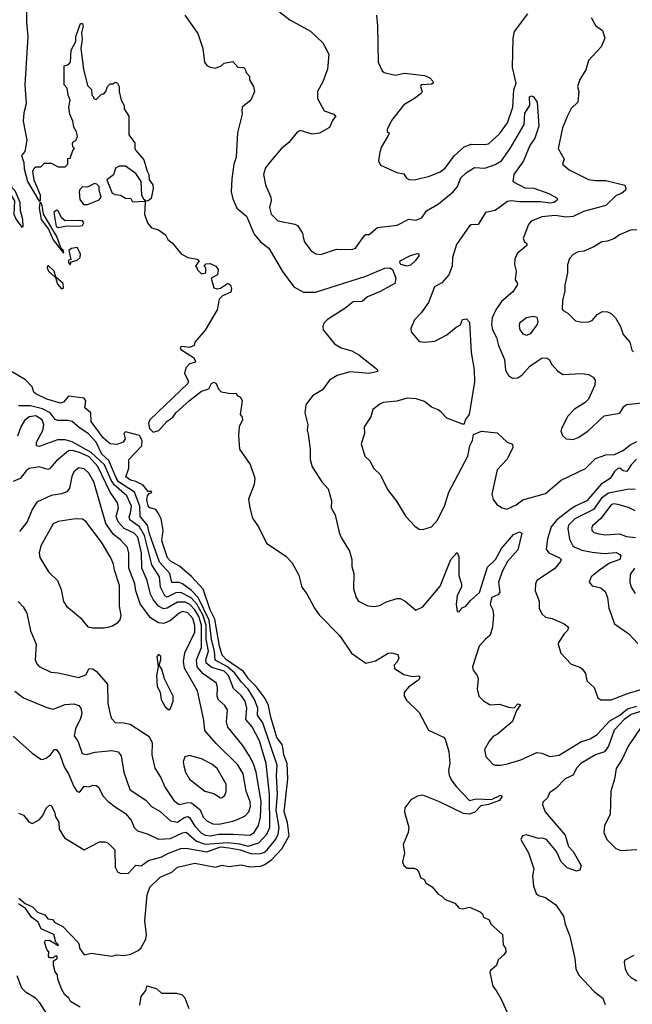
# Model space of a CAD drawing. Extents: x 1268547 to 1425625, y 515768 to 616754.
# Tile 60 of 256: x 1332532 to 1336078, y 544200 to 549902. Entities that reach past the tile are written whole.
import ezdxf

# ---------------------------------------------------------------- set-up
doc = ezdxf.new("R2010")
doc.units = 0

msp = doc.modelspace()

# ---------------------------------------------------------------- linework, layer by layer
at = {"layer": '0CON10XD'}
for points in [[(1332570.9, 549985), (1332570.7, 549885), (1332580.2, 549805), (1332561.6, 549525), (1332570.5, 549415), (1332556.7, 549363.3), (1332552.7, 549315), (1332573.1, 549205), (1332561.2, 549138.8), (1332541.9, 549115), (1332556.8, 549075), (1332557.4, 549037.4), (1332576.9, 548965), (1332645, 548850), (1332652.5, 548857.5), (1332652, 548885), (1332615, 548972.5), (1332608, 549025), (1332615, 549042.5), (1332625, 549050), (1332655, 549050), (1332675, 549070), (1332715, 549070), (1332755, 549050), (1332795, 549050), (1332810, 549065), (1332811.7, 549098.3), (1332825, 549100), (1332840, 549145), (1332850, 549155), (1332840, 549165), (1332837.5, 549185), (1332842.5, 549195), (1332858, 549202), (1332866.2, 549225), (1332861.7, 549251.7), (1332845, 549280), (1332840, 549315), (1332822.5, 549355), (1332817.5, 549395), (1332823.8, 549435), (1332812.5, 549465), (1332807.5, 549505), (1332790, 549525), (1332790, 549635), (1332815, 549642.5), (1332826.7, 549655), (1332830, 549725), (1332857.5, 549775), (1332856.7, 549805), (1332885, 549880), (1332895, 549880), (1332898.8, 549865), (1332890, 549825), (1332893.6, 549786.4), (1332886, 549735), (1332901.2, 549615), (1332925, 549520), (1332947, 549497), (1332950, 549465), (1332960, 549455), (1332960, 549445), (1332975, 549440), (1333005, 549470), (1333018.3, 549471.7), (1333030, 549485), (1333040, 549515), (1333055, 549530), (1333075, 549530), (1333085, 549540), (1333097.5, 549535), (1333107.5, 549515), (1333107.5, 549485), (1333120, 549435), (1333137.5, 549405), (1333137.5, 549385), (1333163, 549343), (1333164.4, 549235), (1333198.7, 549188.7), (1333198.8, 549155), (1333204, 549145), (1333251.2, 549091.2), (1333269.2, 549025), (1333279.4, 549005), (1333280.8, 548975), (1333302.5, 548945), (1333303.8, 548925), (1333293.8, 548866.2), (1333275, 548852.5), (1333260, 548850), (1333258.3, 548841.7), (1333253.8, 548775), (1333271.2, 548725), (1333295, 548696), (1333335, 548684.2), (1333376, 548655), (1333389.3, 548629.3), (1333415, 548610), (1333466.2, 548546.2), (1333505, 548523.8), (1333560, 548515), (1333570, 548505), (1333550, 548475), (1333558.3, 548468.3), (1333560, 548455), (1333585, 548430), (1333610, 548435), (1333610, 548465), (1333600, 548475), (1333611.7, 548488.3), (1333635, 548490), (1333666.7, 548475), (1333681.2, 548455), (1333676.7, 548425), (1333640, 548405), (1333655, 548350), (1333675, 548342.5), (1333695, 548347.5), (1333735, 548373.3), (1333743, 548373), (1333752.5, 548365), (1333758.8, 548345), (1333755, 548323.8), (1333706.4, 548303.6), (1333685.9, 548284.1), (1333675, 548220.8), (1333605.4, 548104.6), (1333546.7, 548035), (1333542.5, 548015), (1333515, 548002.9), (1333475, 548010), (1333461.2, 548005), (1333465, 547992.9), (1333538.8, 547945), (1333550, 547925), (1333543.6, 547916.4), (1333515, 547908.8), (1333493.3, 547885), (1333486.4, 547853.6), (1333508.6, 547808.6), (1333505.6, 547795), (1333286.2, 547583.8), (1333277.6, 547565), (1333283.8, 547533.8), (1333305, 547514.1), (1333337.3, 547522.7), (1333384.7, 547575.3), (1333419.1, 547600.9), (1333436.6, 547625), (1333515, 547696.9), (1333585, 547750.9), (1333626.4, 547763.6), (1333641.9, 547795), (1333655, 547802.9), (1333670, 547795), (1333682.5, 547762.5), (1333697.5, 547747.5), (1333755, 547737.5), (1333785, 547740), (1333790, 547725), (1333810, 547715), (1333820, 547695), (1333807.5, 547615), (1333819.5, 547599.5), (1333821.2, 547585), (1333802.9, 547545), (1333798.8, 547495), (1333804.2, 547415), (1333866.8, 547326.8), (1333893.1, 547246.9), (1333889.7, 547210.3), (1333855.6, 547125), (1333863.5, 547075), (1333880, 547015), (1333914, 546965), (1333960, 546870), (1334072.9, 546795), (1334108, 546758), (1334147.8, 546685), (1334165.4, 546615.4), (1334195, 546578), (1334237.9, 546495), (1334266.1, 546456.1), (1334385, 546334.4), (1334453.3, 546233.3), (1334535.7, 546175.7), (1334590.9, 546189.1), (1334665, 546233.8), (1334685, 546236), (1334720, 546225), (1334726.5, 546205), (1334717, 546183), (1334700, 546165), (1334701.2, 546145), (1334755, 546110.4), (1334805, 546099.4), (1334842.5, 546102.5), (1334847, 546097), (1334846.7, 546085), (1334837.5, 546075), (1334783.2, 546036.8), (1334758.1, 546005), (1334758.1, 545985), (1334770.9, 545960.9), (1334845, 545890.8), (1334897.9, 545787.9), (1334985, 545747.1), (1334995.6, 545735.6), (1335016.3, 545663.7), (1335021.5, 545595), (1335013.8, 545555), (1335017.7, 545527.7), (1335033.1, 545495), (1335059.8, 545459.8), (1335135, 545381.2), (1335175, 545390.4), (1335263.4, 545386.6), (1335315, 545410.6), (1335325.6, 545405), (1335308.6, 545381.4), (1335245, 545356.4), (1335200.5, 545349.5), (1335166.7, 545313.3), (1335135, 545301.2), (1335101.4, 545305), (1334961.8, 545371.8), (1334865, 545410.6), (1334834.7, 545405.3), (1334795.4, 545384.6), (1334761.4, 545338.6), (1334759.6, 545315), (1334784.4, 545225), (1334780, 545195), (1334752.1, 545125), (1334760, 545075), (1334748.6, 545025), (1334755.7, 545005), (1334775, 544989.4), (1334815, 544988.8), (1334830, 544980), (1334843.3, 544965), (1334852.5, 544935), (1334873, 544923), (1334885, 544902.5), (1334919.7, 544879.7), (1334955, 544837.5), (1334976.4, 544826.4), (1334995, 544807.5), (1335050, 544785), (1335075, 544757.5), (1335095, 544752.5), (1335135, 544762.5), (1335196.7, 544735), (1335210, 544725), (1335217.5, 544705), (1335249.3, 544689.3), (1335260, 544665), (1335326.7, 544605), (1335330, 544545), (1335343.3, 544525), (1335346.7, 544505), (1335335, 544486.7), (1335301.7, 544458.3), (1335291.2, 544425), (1335256.2, 544395), (1335254.2, 544385), (1335270, 544305), (1335290.9, 544280.9), (1335319.8, 544229.8), (1335359.1, 544139.1)], [(1333488.3, 549928.3), (1333562.4, 549822.4), (1333592.5, 549735), (1333602, 549655), (1333615, 549636.7), (1333635, 549626.2), (1333665, 549622), (1333697.5, 549635), (1333715, 549650), (1333765, 549660), (1333795, 549627.5), (1333827.5, 549625), (1333837.5, 549615), (1333842.5, 549595), (1333862.5, 549575), (1333863, 549553), (1333885.8, 549515.8), (1333892, 549485), (1333869.2, 549435), (1333819.2, 549395), (1333817.1, 549375), (1333819.2, 549355), (1333792.7, 549247.3), (1333784.2, 549105), (1333772.5, 549065), (1333760.5, 548979.5), (1333755.8, 548905), (1333765.7, 548865), (1333789.7, 548809.7), (1333845, 548763.3), (1333889.5, 548659.5), (1333926.7, 548615), (1333975, 548578.8), (1334054.2, 548444.2), (1334118.8, 548355), (1334175, 548324), (1334245, 548324.5), (1334535, 548417), (1334645, 548463.4), (1334675, 548465.2), (1334689.6, 548455), (1334709.6, 548405), (1334704.3, 548375), (1334614.6, 548325), (1334545, 548296.4), (1334515, 548270.8), (1334462.5, 548267.5), (1334415, 548228.5), (1334312.9, 548165), (1334292.2, 548145), (1334286.5, 548125), (1334289.4, 548105), (1334354.5, 548024.5), (1334392.2, 548002.2), (1334454, 547985), (1334495, 547960.6), (1334595, 547882.9), (1334602.9, 547875), (1334602.5, 547865), (1334555, 547852.6), (1334445, 547861.8), (1334369.2, 547840.8), (1334324.7, 547815.3), (1334285, 547758), (1334226.6, 547723.4), (1334188.3, 547671.7), (1334182.5, 547625), (1334200, 547555), (1334195.7, 547525), (1334201.5, 547501.5), (1334214.2, 547415), (1334214.3, 547355), (1334225, 547312.5), (1334280, 547225), (1334317.5, 547185), (1334337.1, 547115), (1334334.3, 547074.3), (1334358.8, 547035), (1334381.7, 546931.7), (1334393, 546903), (1334442, 546825), (1334454, 546775), (1334453.8, 546735), (1334465.6, 546695), (1334464.1, 546605.9), (1334480.6, 546555), (1334494, 546534), (1334547.6, 546507.6), (1334586.6, 546503.4), (1334615, 546508.9), (1334655, 546530), (1334715, 546549.2), (1334735, 546550), (1334763.8, 546535), (1334825, 546482.5), (1334865, 546502.5), (1334965, 546622.5), (1335027.8, 546775), (1335065, 546816.7), (1335073.2, 546793.2), (1335073.6, 546683.6), (1335090, 546635), (1335090, 546615), (1335065, 546567.5), (1335058, 546515), (1335063.3, 546475), (1335075, 546472.5), (1335093.8, 546496.2), (1335115, 546506.7), (1335141.1, 546538.9), (1335193.9, 546585), (1335239.1, 546730.9), (1335285.8, 546775), (1335321.3, 546838.7), (1335389.5, 546920.5), (1335425, 546935.7), (1335438, 546928), (1335415, 546832), (1335356.1, 546763.9), (1335323.9, 546706.1), (1335304.4, 546645), (1335310.9, 546585), (1335298.9, 546571.1), (1335265.8, 546555), (1335260.9, 546545), (1335256, 546516), (1335270, 546485), (1335273.6, 546453.6), (1335269.4, 546385), (1335255, 546338), (1335228.9, 546315)], [(1334035, 549947.5), (1334095, 549901.4), (1334215.8, 549835), (1334287.4, 549767.4), (1334322, 549702), (1334314.5, 549615.5), (1334287.6, 549542.4), (1334255.8, 549485), (1334255.6, 549445), (1334294.3, 549374.3), (1334350, 549355), (1334362.5, 549345), (1334342.4, 549317.6), (1334325, 549278.1), (1334267.5, 549245), (1334225, 549238.5), (1334155, 549260), (1334138.9, 549251.1), (1334089.4, 549190.6), (1334046.5, 549153.5), (1333972.1, 549067.9), (1333955.7, 549044.3), (1333943.5, 549005), (1333954.6, 548945), (1333986.4, 548875), (1333988.5, 548855), (1333978.5, 548815), (1333987.1, 548775), (1334027.2, 548737.2), (1334125, 548718.1), (1334140.3, 548710.3), (1334169.2, 548665), (1334175.7, 548634.3), (1334180, 548615), (1334217.1, 548565), (1334245.4, 548545.4), (1334275, 548541.5), (1334365, 548573.5), (1334455, 548570.6), (1334475, 548579.4), (1334527.6, 548652.4), (1334535, 548658), (1334555, 548658), (1334602.4, 548697.6), (1334717.4, 548712.6), (1334785, 548745.8), (1334825, 548740.6), (1334860, 548755), (1334886, 548794), (1334956.7, 548835), (1335042, 548905), (1335066.7, 548935), (1335085, 548986), (1335116.7, 549015), (1335165, 549045.5), (1335225, 549041.8), (1335285, 549062.7), (1335320, 549085), (1335371.5, 549155), (1335452.5, 549295), (1335455, 549360), (1335484.6, 549405), (1335483.2, 549455), (1335495, 549460.8), (1335506.2, 549455), (1335526.5, 549425), (1335537, 549285), (1335513.9, 549215), (1335485, 549173.8), (1335448.1, 549085), (1335392.4, 549005), (1335385.6, 548965.6), (1335455, 548927.3), (1335507.1, 548927.1), (1335595, 548896.1), (1335639.5, 548869.5), (1335644.4, 548865), (1335641.8, 548855), (1335625, 548843.4), (1335605, 548839.5), (1335545, 548848), (1335425, 548847), (1335375, 548852.7), (1335355, 548848.2), (1335285, 548797.5), (1335228.6, 548785), (1335185, 548716.7), (1335145, 548714.6), (1335135, 548708.2), (1335060.3, 548600.3), (1335037.3, 548525), (1335035.5, 548474.5), (1335015.6, 548425), (1334975, 548378.1), (1334933.3, 548355), (1334897.5, 548265), (1334855.5, 548204.5), (1334816.4, 548163.6), (1334797, 548113), (1334797.5, 548095), (1334845, 548037.5), (1334875, 548034), (1334935, 548040), (1335005, 548076.9), (1335058, 548122), (1335083.3, 548135), (1335095, 548165.6), (1335118.9, 548168.9), (1335135, 548150), (1335144.5, 547975), (1335163.6, 547875), (1335165.5, 547805), (1335133.9, 547616.1), (1335110, 547585), (1335105, 547560), (1335095, 547560), (1335003.8, 547593.8), (1334970.3, 547630.3), (1334953.4, 547643.4), (1334915, 547658.6), (1334875, 547690.8), (1334827.1, 547707.1), (1334775, 547709.4), (1334715, 547693.1), (1334635.8, 547684.2), (1334616.7, 547675), (1334576.4, 547643.6), (1334565, 547602.5), (1334526.7, 547545), (1334528.8, 547505), (1334509.4, 547445), (1334530.6, 547375), (1334561.4, 547345), (1334579.2, 547305), (1334618.1, 547268.1), (1334661.7, 547181.7), (1334713.6, 547113.6), (1334766.2, 547025), (1334818.3, 546968.3), (1334845, 546952.5), (1334865, 546950), (1334915, 546965.8), (1334947.8, 547002.2), (1334990, 547085), (1335015.4, 547165), (1335125.8, 547374.2), (1335137.1, 547435), (1335152.5, 547465), (1335159.3, 547500.7), (1335205, 547520), (1335295, 547508.8), (1335354, 547455), (1335385, 547443.3), (1335386.9, 547425), (1335352.9, 547357.1), (1335296.7, 547295), (1335265.5, 547155), (1335273.1, 547123.1), (1335293.8, 547093.8), (1335325, 547074.2), (1335351.7, 547068.3), (1335405, 547092.9), (1335445, 547121.4), (1335575, 547157.8), (1335666.9, 547235), (1335806.5, 547303.5), (1335865, 547361.1), (1335925, 547381.1), (1335975.3, 547384.7), (1336025, 547407.7), (1336065, 547440.7), (1336105, 547459.4)], [(1334597.2, 549927.2), (1334603.2, 549866.8), (1334607.5, 549655), (1334630, 549605), (1334642.5, 549595), (1334705, 549580), (1334758.6, 549591.4), (1334875, 549577.8), (1334906.2, 549565), (1334924, 549545), (1334926, 549535), (1334915, 549528.6), (1334856.2, 549523.8), (1334851.2, 549515), (1334861.1, 549485), (1334855.4, 549474.6), (1334818, 549445), (1334755, 549408.6), (1334685, 549318.8), (1334660, 549265), (1334660, 549255), (1334670, 549245), (1334667.1, 549235), (1334627.1, 549165), (1334617.1, 549135), (1334608.6, 549085), (1334620, 549060), (1334715, 549017.5), (1334755, 549008.8), (1334771.2, 548985), (1334790, 548975), (1334825, 548976), (1334905, 548995.6), (1334965, 549020), (1334995, 549041.1), (1335047.4, 549112.6), (1335105.2, 549164.8), (1335145, 549180.8), (1335221.9, 549178.1), (1335245, 549183.4), (1335309, 549241), (1335355.8, 549305), (1335387.1, 549395), (1335393.2, 549495), (1335406.2, 549535), (1335384.3, 549625.7), (1335388.5, 549795), (1335396.3, 549833.7), (1335474, 549935)], [(1335840.2, 549915), (1335865, 549868.9), (1335905, 549838.6), (1335918.2, 549795), (1335898, 549745), (1335824, 549665), (1335808.1, 549611.9), (1335774.5, 549555), (1335760, 549515), (1335768, 549485), (1335762.5, 549425), (1335725, 549387.5), (1335703.1, 549345), (1335674.7, 549275.3), (1335648.8, 549155), (1335684.2, 549095), (1335673.3, 549065), (1335712.3, 549032.3), (1335825, 548977.1), (1335865, 548970.8), (1335925, 548971.3), (1336033.9, 548943.9), (1336041.2, 548925), (1336038.8, 548915), (1336015, 548896), (1335985, 548884), (1335925, 548825.4)], [(1333185, 548847.5), (1333255, 548850), (1333260, 548855), (1333250, 548860), (1333239.2, 548885), (1333234.3, 548964.3), (1333205, 549011.2), (1333144.2, 549054.2), (1333107.3, 549052.7), (1333087.5, 549042.5), (1333075, 549002.9), (1333036.4, 548973.6), (1333068, 548898), (1333085, 548889.2), (1333115, 548885.5), (1333145, 548868), (1333175, 548866.2), (1333185, 548847.5)], [(1332545, 548700), (1332552.5, 548705), (1332550, 548745), (1332537.5, 548795), (1332535, 548843.3), (1332505, 548910.8), (1332488.3, 548928.3), (1332485, 548946.2), (1332470, 548960), (1332470, 548905), (1332502.1, 548852.1), (1332498.8, 548775), (1332511.2, 548745), (1332545, 548700)], [(1332901.4, 548831.4), (1332925, 548832.5), (1332991.2, 548858.8), (1333003.8, 548875), (1332991.2, 548915), (1332991.2, 548935), (1332979.5, 548949.5), (1332965, 548953.8), (1332925, 548931.2), (1332895, 548933.8), (1332880.6, 548919.4), (1332875.8, 548905), (1332880.5, 548860.5), (1332901.4, 548831.4)], [(1332785, 548550), (1332786.2, 548565), (1332771.2, 548581.2), (1332746.8, 548646.8), (1332670, 548775), (1332662, 548825), (1332655, 548842.5), (1332648.3, 548841.7), (1332645, 548810), (1332656.7, 548745), (1332699.1, 548689.1), (1332725, 548627.5), (1332785, 548550)], [(1335925, 548825.4), (1335795, 548791.3), (1335735, 548761.2), (1335695, 548758.8), (1335632.3, 548767.7), (1335555, 548759.5), (1335493.3, 548735), (1335477.5, 548715), (1335446.2, 548635), (1335453.3, 548615), (1335467.5, 548605), (1335466.7, 548595), (1335412.3, 548547.7), (1335397.1, 548515), (1335395.7, 548485), (1335406.4, 548445), (1335400, 548395), (1335412.9, 548375), (1335411.9, 548365), (1335385.6, 548325), (1335321, 548269), (1335287.5, 548222.5), (1335266.5, 548175), (1335263.6, 548136.4), (1335269.7, 548105), (1335292, 548062), (1335303.9, 548015), (1335338.7, 547935), (1335343.2, 547873.2), (1335360.6, 547840.6), (1335385, 547826.9), (1335415, 547827.5), (1335441.1, 547845), (1335485, 547895.6), (1335526.4, 547923.6), (1335556.6, 547943.4), (1335585, 547941.9), (1335596, 547935), (1335612.2, 547905), (1335645, 547868), (1335675, 547847.5), (1335785, 547852.2), (1335825, 547847.8), (1335851.5, 547831.5), (1335862.7, 547815), (1335861.5, 547785), (1335824, 547705), (1335805.4, 547684.6), (1335744.3, 547645.7), (1335704.2, 547605), (1335667.5, 547535), (1335665, 547520), (1335673.4, 547493.4), (1335694.3, 547474.3), (1335735, 547471.4), (1335765, 547482.1), (1335820.1, 547519.9), (1335915, 547607.1), (1336005, 547623.8), (1336028.5, 547661.5), (1336045, 547673.3), (1336205, 547691.5)], [(1332755, 548697.5), (1332785, 548704), (1332805, 548708.8), (1332875, 548706.2), (1332895, 548710), (1332902.5, 548725), (1332895, 548736.7), (1332878.8, 548738.8), (1332795, 548736.7), (1332774.2, 548754.2), (1332755.7, 548795.7), (1332745, 548798.8), (1332730, 548785), (1332742.5, 548705), (1332755, 548697.5)], [(1336105, 548685.5), (1336066.9, 548683.1), (1336003.3, 548655), (1335974.4, 548635.6), (1335935, 548620), (1335902.5, 548615), (1335855, 548585.8), (1335798.3, 548561.7), (1335765, 548557.1), (1335735, 548541.4), (1335715, 548519.2), (1335702, 548482), (1335702.5, 548435), (1335687.1, 548365), (1335687.5, 548332.5), (1335674, 548275), (1335672.5, 548225), (1335677, 548217), (1335705, 548203.3), (1335748.6, 548158.6), (1335785, 548150.8), (1335825, 548152.9), (1335845, 548160.8), (1335875, 548194.2), (1335905, 548212), (1335935, 548210), (1335955, 548201.4), (1335980, 548175), (1336009.2, 548125), (1336025, 548078.8), (1336063.8, 548035), (1336075, 547987.5), (1336085, 547977.5)], [(1332825, 548482.5), (1332830.7, 548499.3), (1332865, 548508.8), (1332881.2, 548525), (1332883.3, 548545), (1332865, 548582.5), (1332832.7, 548577.3), (1332816.7, 548565), (1332827.5, 548512.5), (1332815, 548510), (1332813.9, 548496.1), (1332825, 548482.5)], [(1334775, 548474.4), (1334738.6, 548485), (1334732.7, 548495), (1334735, 548505.5), (1334795, 548535.5), (1334835, 548548.8), (1334842.5, 548545), (1334843.3, 548535), (1334822, 548505), (1334795, 548480), (1334775, 548474.4)], [(1332775, 548344.2), (1332785, 548348), (1332784.6, 548375), (1332741.7, 548411.7), (1332731.9, 548445), (1332695, 548480), (1332690.8, 548465), (1332699.2, 548445), (1332739.3, 548409.3), (1332751.1, 548371.1), (1332775, 548344.2)], [(1335465, 548074.4), (1335490, 548085), (1335527.5, 548135), (1335534, 548155), (1335527, 548177), (1335505, 548182.9), (1335465, 548174.5), (1335425.8, 548145), (1335422.4, 548127.6), (1335427.8, 548105), (1335445, 548082.9), (1335465, 548074.4)], [(1332526.7, 544815), (1332563.8, 544783.8), (1332605.4, 544765.4), (1332635, 544732.9), (1332678.3, 544718.3), (1332695, 544694.4), (1332721.7, 544691.7), (1332735, 544673.8), (1332781.7, 544651.7), (1332869.3, 544559.3), (1332877, 544547), (1332878.8, 544525), (1332905, 544487.5), (1332945, 544496.7), (1333065, 544478.8), (1333095, 544486.2), (1333135, 544483.8), (1333175, 544490), (1333218.3, 544511.7), (1333234.1, 544525.9), (1333263, 544577), (1333266.5, 544605), (1333256.1, 544683.9), (1333270.6, 544835), (1333285, 544878.1), (1333345, 544936.2), (1333413.6, 544966.4), (1333445.7, 544995), (1333545, 545018.4), (1333665, 544995.3), (1333705, 545005.6), (1333745, 544998.3), (1333815, 545007), (1333865, 544996.9), (1333925, 544999.4), (1333951.1, 545008.9), (1333992, 545038), (1334049.6, 545100.4), (1334091.1, 545175), (1334082.1, 545252.1), (1334063.8, 545315), (1334083.5, 545505), (1334079.7, 545595), (1334061.6, 545645), (1334057.4, 545677.4), (1334052.3, 545705), (1334021.3, 545745), (1333985, 545863.1), (1333971.5, 545931.5), (1333952, 545972), (1333900.3, 546040.3), (1333856.1, 546085), (1333828.2, 546128.2), (1333729.5, 546195), (1333705, 546221.3), (1333689.1, 546275), (1333660.7, 546430.7), (1333633.7, 546485), (1333593.7, 546603.7), (1333527.4, 546677.4), (1333456.8, 546736.8), (1333405, 546765.4), (1333388, 546785), (1333354.7, 546885), (1333363.1, 546945), (1333351.8, 547011.8), (1333335, 547042.5), (1333320, 547065), (1333285, 547074.3), (1333275, 547087.1), (1333268.5, 547121.5), (1333271.2, 547145), (1333281.7, 547158.3), (1333296.2, 547163.8), (1333295, 547170), (1333275, 547170), (1333246.4, 547206.4), (1333205, 547228.2), (1333173.8, 547235), (1333146.7, 547255), (1333164.2, 547305), (1333164.4, 547355), (1333238.8, 547435), (1333240.3, 547465), (1333225, 547493.9), (1333144.7, 547515.3), (1333134.7, 547505.3), (1333141.9, 547475), (1333131.8, 547455), (1333095, 547442.1), (1333055, 547446.5), (1333015, 547480.7), (1332946.7, 547575), (1332943.3, 547625), (1332910, 547655), (1332915.7, 547695), (1332905, 547710.8), (1332815, 547721.2), (1332785, 547686.7), (1332768.6, 547681.4), (1332690, 547705), (1332624.6, 547734.6), (1332614, 547745), (1332603.8, 547775), (1332565, 547816.2), (1332437.5, 547892.5)], [(1332525, 545307.3), (1332554.2, 545295), (1332585, 545257.5), (1332605, 545247.5), (1332645, 545268.6), (1332666.4, 545293.6), (1332685, 545335.7), (1332705, 545354.2), (1332715, 545352), (1332732.7, 545315), (1332738.8, 545285), (1332757.9, 545255), (1332761.2, 545215), (1332792.2, 545165), (1332905, 545094.5), (1332995, 545140.9), (1333025, 545141.8), (1333045, 545133.3), (1333083.3, 545095), (1333084.4, 544994.4), (1333097.3, 544967.3), (1333117.5, 544957.5), (1333161.1, 544958.9), (1333205, 545006.9), (1333235, 545002.1), (1333277.7, 545032.3), (1333355, 545053.5), (1333393.6, 545076.4), (1333465, 545103), (1333495, 545103.6), (1333615, 545082.8), (1333695, 545111.2), (1333745, 545107), (1333808.3, 545095), (1333875, 545071), (1333925, 545073.4), (1333945, 545079.1), (1333965, 545094.4), (1334015, 545155.8), (1334028.1, 545185), (1334033.6, 545225), (1334016.1, 545325), (1334024, 545415), (1334017.9, 545525), (1334022.4, 545585), (1333940.2, 545830.2), (1333909.4, 545875), (1333911.1, 545915), (1333890.5, 545965), (1333854.9, 546025), (1333815.1, 546065.1), (1333777.2, 546117.2), (1333735, 546153.9), (1333663.4, 546193.4), (1333660.6, 546245), (1333642.4, 546312.4), (1333639.3, 546349.3), (1333628.8, 546425), (1333565.3, 546555.3), (1333526.3, 546596.3), (1333475, 546634.9), (1333455, 546643.4), (1333412.9, 546642.9), (1333400.7, 546695), (1333341, 546761), (1333283.9, 546925), (1333272.8, 546975), (1333229.3, 547025), (1333226.9, 547085), (1333197.1, 547165), (1333105, 547226.1), (1333089.7, 547249.7), (1333049, 547349), (1333007.1, 547385), (1332975.6, 547455), (1332929.3, 547505), (1332878, 547538), (1332835, 547575.2), (1332811.6, 547581.6), (1332751.4, 547581.4), (1332736.5, 547586.5), (1332708.4, 547625), (1332665, 547649.1), (1332595, 547666.2), (1332526.2, 547665)], [(1332495, 545752.2), (1332604.1, 545654.1), (1332655, 545619.4), (1332665, 545617.1), (1332685, 545625.6), (1332710, 545645), (1332734.3, 545675.7), (1332745, 545676.2), (1332765, 545647.5), (1332789.2, 545575), (1332815.3, 545535), (1332845, 545462), (1332862.5, 545435), (1332875, 545429.2), (1332885, 545434.2), (1332905, 545464.3), (1332935, 545460.5), (1332955, 545469.2), (1332975, 545467.5), (1332987.4, 545457.4), (1333015.3, 545405.3), (1333044.2, 545374.2), (1333085, 545343.6), (1333145.3, 545305.3), (1333176.6, 545266.6), (1333195.5, 545225), (1333214.3, 545205), (1333275.4, 545185.4), (1333335, 545156.9), (1333405, 545160.8), (1333475, 545194), (1333495, 545197.3), (1333555, 545145.5), (1333605, 545127.3), (1333737.8, 545137.8), (1333805, 545129.2), (1333855, 545115.4), (1333915.5, 545134.5), (1333963.2, 545185), (1333979.7, 545225), (1333977.7, 545415), (1333959.4, 545595), (1333919.3, 545725), (1333877.8, 545807.8), (1333840.2, 545850.2), (1333847.7, 545915), (1333836.3, 545955), (1333815, 545987.7), (1333768.8, 546028.8), (1333741, 546105), (1333715, 546129.1), (1333645, 546150.8), (1333611.1, 546175), (1333609.7, 546195), (1333625.5, 546245), (1333610.9, 546315), (1333611.4, 546395), (1333591.5, 546455), (1333557.4, 546517.4), (1333525, 546553.6), (1333465, 546584.9), (1333435, 546582.8), (1333385, 546558.6), (1333371.9, 546565), (1333346.3, 546615), (1333340.4, 546675), (1333297.2, 546745), (1333253.6, 546915), (1333225, 546965.7), (1333168.9, 547005), (1333165.8, 547025), (1333172.6, 547045), (1333179.1, 547085), (1333153, 547145), (1333079.2, 547209.2), (1333059, 547239), (1333023, 547325), (1332945, 547394.7), (1332836.7, 547456.7), (1332795, 547469.8), (1332751.4, 547468.6), (1332645, 547429.5), (1332629.2, 547435), (1332630, 547455), (1332666.6, 547523.4), (1332672.6, 547555), (1332663.1, 547585), (1332625, 547607.6), (1332587.7, 547602.3), (1332559.7, 547580.3), (1332537.9, 547545), (1332520.3, 547489.7)], [(1332503.6, 546013.6), (1332555, 545975.6), (1332689.6, 545919.6), (1332725, 545908.5), (1332795, 545936.8), (1332845, 545940), (1332875, 545930), (1332886.5, 545915), (1332890.9, 545885), (1332883.3, 545855), (1332855, 545795.8), (1332847.9, 545755), (1332870.3, 545720.3), (1332892.9, 545652.9), (1332917.6, 545647.6), (1332969.1, 545660.9), (1333065, 545670.4), (1333102.5, 545662.5), (1333118.8, 545638.8), (1333134.6, 545545), (1333169.5, 545445), (1333265, 545379.6), (1333295.6, 545345), (1333345, 545316.2), (1333405, 545262.8), (1333445, 545254.8), (1333485, 545282), (1333505, 545288.3), (1333515, 545282), (1333545, 545232), (1333585, 545191.3), (1333605, 545179), (1333635, 545175.4), (1333685, 545184.6), (1333766.3, 545186.3), (1333865, 545180.4), (1333888.4, 545195), (1333914.1, 545235.9), (1333926.4, 545283.6), (1333930, 545375), (1333900.2, 545545), (1333885, 545592.1), (1333860.5, 545640.5), (1333820.9, 545700.9), (1333736.5, 545805), (1333729.4, 545835), (1333735.4, 545905), (1333720, 545930), (1333680.8, 545965), (1333675.4, 545985), (1333677.5, 546035), (1333670.8, 546060.8), (1333595, 546113.9), (1333559.8, 546155), (1333556.2, 546195), (1333585, 546266.2), (1333583.6, 546395), (1333568.7, 546445), (1333545, 546485.1), (1333516.3, 546516.3), (1333489.2, 546529.2), (1333445, 546528), (1333385, 546493.3), (1333365, 546489.5), (1333336.1, 546506.1), (1333304.8, 546545), (1333289.5, 546575), (1333269.2, 546655), (1333238.7, 546725), (1333236.2, 546815), (1333215.9, 546905), (1333195, 546928.8), (1333137, 546955), (1333102.3, 546995), (1333090.2, 547025), (1333103.3, 547075), (1333098.4, 547105), (1333055.4, 547165.4), (1332984, 547315), (1332935, 547369.9), (1332878.8, 547395), (1332835, 547406.6), (1332815, 547405.3), (1332745, 547348.2), (1332705, 547300.6), (1332695, 547297.8), (1332645, 547313.3), (1332587.6, 547302.4), (1332569.9, 547290.1), (1332535.6, 547244.4), (1332495, 547228)], [(1336102.1, 547357.9), (1336071.5, 547325), (1336046, 547285), (1336025, 547288.8), (1336005, 547304.2), (1335995, 547302.5), (1335974.3, 547285.7), (1335950, 547245), (1335897.6, 547212.4), (1335814.8, 547115), (1335747.4, 547085), (1335716.8, 547063.2), (1335641.7, 547005), (1335609.2, 546965), (1335586.3, 546895), (1335580, 546835), (1335594.8, 546814.8), (1335657.1, 546785), (1335665.6, 546775), (1335663.3, 546765), (1335627.7, 546722.3), (1335525.8, 546655), (1335518.1, 546635), (1335515.6, 546595), (1335538.6, 546535), (1335538.1, 546495), (1335555, 546462), (1335575, 546442), (1335613.7, 546433.7), (1335684.2, 546404.2), (1335708, 546385), (1335703.8, 546365), (1335683.6, 546346.4), (1335650, 546295), (1335648, 546285), (1335664.4, 546234.4), (1335725, 546170.6), (1335775, 546152.9), (1335790.2, 546140.2), (1335806.5, 546115), (1335815, 546073.8), (1335858, 546035), (1335878.8, 545975), (1335895, 545964), (1335955, 545963.3), (1336055, 546002.7), (1336135, 546025.2)], [(1333685, 545244), (1333765, 545260.2), (1333797.4, 545272.6), (1333838, 545292), (1333858.9, 545315), (1333867.9, 545345), (1333866.4, 545373.6), (1333843.3, 545435), (1333824.7, 545535), (1333795, 545587.7), (1333669.7, 545709.7), (1333604.6, 545785), (1333598.4, 545845), (1333562.2, 546015), (1333487, 546147), (1333479.8, 546185), (1333487.3, 546235), (1333545.1, 546355), (1333546.1, 546393.9), (1333534.8, 546435), (1333505, 546467.5), (1333475, 546473.9), (1333455, 546465.2), (1333405, 546423.1), (1333365.8, 546405.8), (1333335, 546409.5), (1333289, 546439), (1333229.2, 546519.2), (1333204.2, 546595), (1333198.4, 546635), (1333164.4, 546725), (1333163.4, 546813.4), (1333155.9, 546845), (1333115, 546890.3), (1333075, 546921.4), (1333030.6, 546985), (1332962.2, 547225), (1332931.6, 547275), (1332905, 547300.3), (1332875, 547306.8), (1332845, 547284.5), (1332833, 547257), (1332820.7, 547189.3), (1332805, 547167.9), (1332775, 547155.3), (1332713.9, 547146.1), (1332631.7, 547108.3), (1332604.8, 547065.2), (1332576, 546994), (1332531.5, 546938.5)], [(1336095, 547183.3), (1336048, 547182), (1335939.4, 547160.6), (1335899.1, 547130.9), (1335853.8, 547066.2), (1335745, 547012.4), (1335708.7, 546975), (1335705.2, 546955), (1335714.2, 546894.2), (1335734.1, 546855), (1335745, 546847.1), (1335785, 546829.6), (1335845, 546817.8), (1335915, 546811.5), (1335985, 546816.1), (1336005, 546805.6), (1336011.5, 546795), (1336005.5, 546775), (1335945.5, 546754.5), (1335888.5, 546715), (1335840, 546675), (1335828.8, 546645), (1335845, 546624), (1335895, 546611.9), (1335921.1, 546591.1), (1335934.4, 546555), (1335942.5, 546495), (1335975, 546402.9), (1336058.6, 546345), (1336109.1, 546289.1)], [(1336095, 547057.5), (1336055, 547076.9), (1335993.3, 547095), (1335968.2, 547098.2), (1335955, 547092.7), (1335896.3, 547013.7), (1335848.3, 546971.7), (1335842, 546955), (1335845, 546942.5), (1335855, 546932), (1335884.5, 546924.5), (1335925, 546919.6), (1336004.1, 546924.1), (1336045, 546908.8), (1336095.7, 546904.3)], [(1332955, 546380), (1333021.1, 546381.1), (1333045, 546384.5), (1333068.8, 546391.2), (1333099.4, 546410.6), (1333113.1, 546426.9), (1333118.7, 546451.3), (1333110.4, 546505), (1333109.4, 546625), (1333080, 546715), (1333075, 546748), (1333060, 546785), (1333005, 546875.6), (1332915.9, 546995.9), (1332895, 547009.4), (1332855, 547011.8), (1332755, 546995.4), (1332725, 546982.9), (1332654.6, 546855.4), (1332645.5, 546815), (1332648.3, 546788.3), (1332699.2, 546705), (1332751.1, 546655), (1332771.7, 546601.7), (1332785, 546533.3), (1332804, 546505), (1332885, 546438.8), (1332925.8, 546385.8), (1332955, 546380)], [(1336090, 546725), (1336065, 546690), (1336063.1, 546645), (1336072.3, 546615), (1336095, 546579.2)], [(1332523.4, 546533.4), (1332551.9, 546501.9), (1332573.5, 546465), (1332593.8, 546363.8), (1332627.5, 546285), (1332621.8, 546195), (1332631.2, 546171.2), (1332645, 546157.1), (1332713, 546123), (1332755, 546119.4), (1332875, 546092.5), (1332915, 546108.1), (1332935, 546144.4), (1332955, 546142.1), (1332976.8, 546126.8), (1333040.8, 546055), (1333042.4, 545942.4), (1333055, 545880), (1333063.3, 545855), (1333085, 545832.5), (1333135, 545830.4), (1333171.5, 545821.5), (1333281.9, 545751.9), (1333299.3, 545715), (1333297.5, 545645), (1333315, 545568), (1333346.9, 545515), (1333373.2, 545455), (1333425, 545379.6), (1333455, 545356.5), (1333505, 545368.6), (1333526.3, 545366.3), (1333577.2, 545327.2), (1333595, 545284.5), (1333615, 545262.7), (1333650, 545245), (1333685, 545244)], [(1335228.9, 546315), (1335191.4, 546275), (1335152.9, 546155), (1335156.1, 546136.1), (1335180, 546105), (1335185.9, 546085.9), (1335179.2, 546025), (1335189.2, 545985), (1335217, 545957), (1335255, 545934), (1335308.8, 545938.8), (1335360.7, 545920.7), (1335395, 545917.5), (1335415, 545940), (1335430, 545935), (1335408.3, 545901.7), (1335385, 545837.5), (1335297.5, 545765), (1335275, 545753.3), (1335251.2, 545725), (1335223.3, 545675), (1335230, 545635), (1335270.9, 545590.9), (1335285, 545584.4), (1335315, 545584.3), (1335355, 545592.9), (1335433.2, 545616.8), (1335525, 545658.6), (1335553.9, 545653.9), (1335600, 545635), (1335655, 545642.5), (1335780.2, 545719.8), (1335835, 545738.2), (1335875, 545763.5), (1335948.6, 545841.4), (1336006.2, 545873.8), (1336049.5, 545910.5), (1336105, 545926.2)], [(1333395, 545906.2), (1333405, 545912.5), (1333420, 545955), (1333421.4, 545985), (1333370, 546085), (1333355, 546140), (1333340, 546165), (1333350, 546195), (1333348.8, 546215), (1333335, 546226.7), (1333326.7, 546215), (1333333.3, 546155), (1333324, 546105), (1333327.7, 546042.3), (1333344.4, 546005), (1333351.8, 545965), (1333375, 545923.3), (1333395, 545906.2)], [(1336125, 545895.8), (1336071.9, 545878.1), (1336031.3, 545848.7), (1335972.8, 545787.2), (1335940.8, 545695), (1335917.3, 545662.7), (1335864.6, 545645.4), (1335780.4, 545595), (1335755, 545567.1), (1335735, 545527.6), (1335689.1, 545505), (1335638.1, 545451.9), (1335598, 545425), (1335588, 545395), (1335560, 545370), (1335558.6, 545355), (1335573.2, 545315), (1335689.5, 545179.5), (1335709.5, 545115), (1335735, 545084.3), (1335781.2, 545005), (1335775, 544977.5), (1335755, 544971.2), (1335701.2, 544991.2), (1335666.2, 545025), (1335639.2, 545085), (1335581.2, 545155), (1335558.3, 545161.7), (1335535, 545160), (1335465, 545182.5), (1335443.3, 545176.7), (1335432.5, 545155), (1335477.6, 545077.6), (1335508.6, 544985), (1335500, 544945), (1335505.8, 544884.2), (1335521.1, 544841.1), (1335535, 544830), (1335575, 544818), (1335635.6, 544775.6), (1335679.8, 544709.8), (1335688.5, 544665), (1335715.4, 544595.4), (1335744.5, 544465), (1335750.9, 544405), (1335768.5, 544368.5), (1335857.5, 544275), (1335908, 544235), (1335920, 544200)], [(1336131.4, 545808.6), (1336054.3, 545695.7), (1336019.9, 545620.1), (1335985.5, 545565), (1335975.3, 545504.7), (1335954.4, 545435), (1335949.4, 545299.4), (1335917.8, 545235), (1335912.9, 545195), (1335930.8, 545155), (1335982.6, 545102.6), (1336011.7, 545091.7), (1336105, 545096.3)], [(1333695, 545395.8), (1333705, 545398), (1333718.9, 545411.1), (1333727.9, 545432.1), (1333726.8, 545475), (1333675, 545566.2), (1333645, 545591.1), (1333585, 545622.1), (1333515, 545640.6), (1333487.1, 545632.9), (1333478.6, 545605), (1333481.3, 545581.3), (1333491.9, 545545), (1333514.6, 545504.6), (1333603.1, 545435), (1333655, 545420.4), (1333695, 545395.8)], [(1332883, 544183), (1332827, 544217), (1332817.5, 544235), (1332793.3, 544255), (1332776.4, 544286.4), (1332753.3, 544345), (1332751.7, 544371.7), (1332737.5, 544387.5), (1332727.5, 544425), (1332728.3, 544451.7), (1332750, 544465), (1332748.3, 544478.3), (1332735, 544480), (1332725, 544470), (1332705, 544470), (1332698.3, 544478.3), (1332700, 544505), (1332688.3, 544518.3), (1332677.5, 544555), (1332680, 544570), (1332705, 544572.5), (1332755, 544540), (1332757.5, 544545), (1332740.7, 544560.7), (1332729.2, 544605), (1332657, 544637), (1332639.2, 544675), (1332602.2, 544702.2), (1332565, 544754.4), (1332525, 544782.2)], [(1336086.4, 544483.6), (1336033.8, 544456.2), (1336030, 544445), (1336036, 544405), (1336052.8, 544372.8), (1336071.2, 544355), (1336105, 544335.8)], [(1332688.5, 544145), (1332648.3, 544208.3), (1332623.1, 544235), (1332569.3, 544269.3), (1332543.7, 544293.7), (1332518.1, 544365)], [(1333512.9, 544175), (1333489.2, 544235), (1333475, 544253.8), (1333442.3, 544262.3), (1333355, 544263.8), (1333327.9, 544287.9), (1333274.2, 544305.8), (1333266.1, 544303.9), (1333259.9, 544280.1), (1333232.7, 544245), (1333225.8, 544195.8)]]:
    msp.add_lwpolyline(points, dxfattribs=at)

doc.saveas('drawing.dxf')
